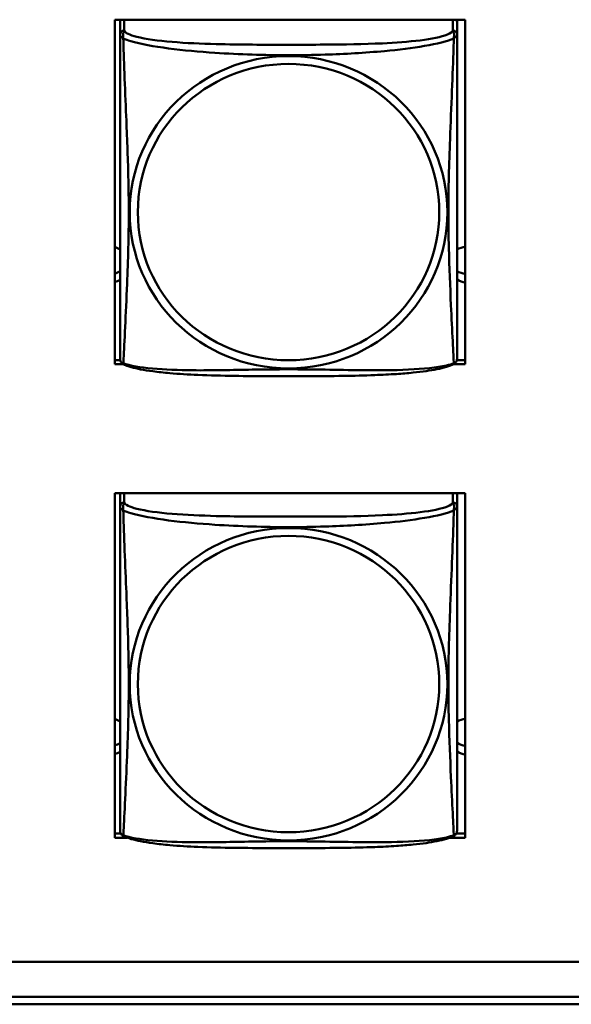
# Model space of a CAD drawing. Header units: inches. Extents: x 0.8 to 72.9, y -5.1 to 48.7.
# Tile 142 of 237: x 54.339 to 55.112, y 8.166 to 9.545. Entities that reach past the tile are written whole.
import ezdxf

# ---------------------------------------------------------------- set-up
doc = ezdxf.new("R2010")
doc.units = ezdxf.units.IN
doc.header["$MEASUREMENT"] = 0
doc.layers.add('Visible Edges(ROSSANSI)', color=7, linetype='Continuous', lineweight=50)
doc.layers.add('Visible Tangent Edges(ROSSANSI)', color=7, linetype='Continuous', lineweight=50)

msp = doc.modelspace()

# ---------------------------------------------------------------- linework, layer by layer
at = {"layer": 'Visible Edges(ROSSANSI)'}
for p, q in [((54.4721, 9.0625), (54.4721, 9.545)), ((54.4721, 9.545), (54.9636, 9.545)), ((54.4796, 9.5418), (54.4796, 9.5241)), ((54.9521, 9.5241), (54.9521, 9.5418)), ((54.9636, 9.545), (54.9636, 9.0625)), ((54.4721, 9.0685), (54.4799, 9.0685)), ((54.4849, 9.0625), (54.4721, 9.0625)), ((54.9636, 9.0625), (54.9467, 9.0625)), ((54.9518, 9.0685), (54.9636, 9.0685)), ((54.4721, 8.3997), (54.4721, 8.8823)), ((54.4721, 8.8823), (54.9636, 8.8823)), ((54.4796, 8.881), (54.4796, 8.8633)), ((54.9521, 8.8633), (54.9521, 8.881)), ((54.9636, 8.8823), (54.9636, 8.3997)), ((54.4721, 8.4058), (54.4805, 8.4058)), ((54.4895, 8.3997), (54.4721, 8.3997)), ((54.9636, 8.3997), (54.9422, 8.3997)), ((54.9512, 8.4058), (54.9636, 8.4058)), ((53.5756, 8.2257), (66.2455, 8.2257)), ((66.2833, 8.177), (53.6256, 8.177)), ((66.2833, 8.1664), (53.6256, 8.1664))]:
    msp.add_line(p, q, dxfattribs=at)
for centre, start, end in [((54.4934, 9.0711), 180, 189.1496), ((54.9383, 9.0711), 350.8504, 360), ((54.4934, 8.4104), 180, 189.1496), ((54.9383, 8.4104), 350.8504, 360)]:
    msp.add_arc(centre, 0.0138, start, end, dxfattribs=at)
for centre, major_axis, start_param, end_param in [((54.4855, 9.5418), (-0.00591, 0), 5.690488, 6.283185), ((54.9462, 9.5418), (0.00591, 0), 0, 0.592697), ((54.4661, 9.2021), (0.0255, 0), 1.012755, 1.334249), ((54.9661, 9.2021), (0.0255, 0), 1.6701, 2.154575), ((54.4661, 9.2141), (0.0255, 0), 4.948936, 5.27043), ((54.9661, 9.2141), (0.0255, 0), 4.12861, 4.613086), ((54.4661, 9.2021), (-0.0255, 0), 1.807344, 2.128837), ((54.9661, 9.2021), (-0.0255, 0), 0.987017, 1.471493), ((54.4855, 8.881), (-0.00591, 0), 6.061439, 6.283185), ((54.9462, 8.881), (0.00591, 0), 0, 0.221746), ((54.4661, 8.5413), (0.0255, 0), 1.012755, 1.334249), ((54.9661, 8.5413), (0.0255, 0), 1.6701, 2.154575), ((54.4661, 8.5533), (0.0255, 0), 4.948936, 5.27043), ((54.4661, 8.5413), (-0.0255, 0), 1.807344, 2.128837), ((54.9661, 8.5533), (0.0255, 0), 4.12861, 4.613086), ((54.9661, 8.5413), (-0.0255, 0), 0.987017, 1.471493)]:
    msp.add_ellipse(centre, major_axis=major_axis, ratio=0.981793, start_param=start_param, end_param=end_param, dxfattribs=at)
for points, knots in [([(54.4796, 9.5241), (54.4796, 9.5215), (54.4796, 9.5169), (54.4796, 9.5108), (54.4796, 9.4995), (54.4796, 9.4831), (54.4796, 9.4653), (54.4796, 9.4474), (54.4796, 9.4282), (54.4796, 9.4091), (54.4796, 9.382), (54.4796, 9.3548), (54.4796, 9.328), (54.4796, 9.3113), (54.4796, 9.2946), (54.4796, 9.278), (54.4796, 9.2448), (54.4796, 9.2116), (54.4796, 9.1794), (54.4796, 9.1392), (54.4796, 9.0988), (54.4796, 9.0802), (54.4796, 9.0744), (54.4796, 9.0712), (54.4796, 9.0711)], [0.325731, 0.325731, 0.325731, 0.325731, 0.404774, 0.404774, 0.404774, 0.550532, 0.550532, 0.550532, 0.69629, 0.69629, 0.69629, 0.902598, 0.902598, 0.902598, 1.03154, 1.03154, 1.03154, 1.289425, 1.289425, 1.289425, 1.610774, 1.610774, 1.610774, 1.710218, 1.710218, 1.710218, 1.710218]), ([(54.9521, 9.0711), (54.9521, 9.0711), (54.9521, 9.072), (54.9521, 9.0737), (54.9521, 9.0784), (54.9521, 9.0893), (54.9521, 9.1031), (54.9521, 9.1169), (54.9521, 9.1335), (54.9521, 9.1509), (54.9521, 9.1756), (54.9521, 9.2019), (54.9521, 9.2283), (54.9521, 9.2448), (54.9521, 9.2614), (54.9521, 9.278), (54.9521, 9.3112), (54.9521, 9.3445), (54.9521, 9.3785), (54.9521, 9.4208), (54.9521, 9.4666), (54.9521, 9.4982), (54.9521, 9.5106), (54.9521, 9.52), (54.9521, 9.5241)], [0.352862, 0.352862, 0.352862, 0.352862, 0.404774, 0.404774, 0.404774, 0.550532, 0.550532, 0.550532, 0.69629, 0.69629, 0.69629, 0.902598, 0.902598, 0.902598, 1.03154, 1.03154, 1.03154, 1.289425, 1.289425, 1.289425, 1.610774, 1.610774, 1.610774, 1.73735, 1.73735, 1.73735, 1.73735]), ([(54.4838, 9.063), (54.4833, 9.0633), (54.4827, 9.0637), (54.4818, 9.0645), (54.4814, 9.065), (54.4808, 9.0659), (54.4806, 9.0663), (54.4802, 9.0671), (54.4801, 9.0675), (54.4799, 9.0683), (54.4798, 9.0686), (54.4798, 9.0689)], [0.02273771, 0.02273771, 0.02273771, 0.02273771, 0.02954865, 0.02954865, 0.03635958, 0.03635958, 0.04317052, 0.04317052, 0.04998146, 0.04998146, 0.0567924, 0.0567924, 0.0567924, 0.0567924]), ([(54.9479, 9.063), (54.9445, 9.0613), (54.941, 9.06), (54.933, 9.0576), (54.9285, 9.0565), (54.919, 9.0546), (54.914, 9.0538), (54.9029, 9.0522), (54.8967, 9.0515), (54.8828, 9.0501), (54.875, 9.0494), (54.8572, 9.0483), (54.847, 9.0478), (54.8221, 9.0468), (54.8074, 9.0465), (54.7757, 9.046), (54.7587, 9.0459), (54.7247, 9.0458), (54.7077, 9.0458), (54.6737, 9.0459), (54.6566, 9.046), (54.6226, 9.0465), (54.6055, 9.0469), (54.5752, 9.0482), (54.5621, 9.049), (54.5411, 9.0508), (54.5331, 9.0517), (54.5195, 9.0535), (54.5138, 9.0544), (54.5037, 9.0564), (54.4993, 9.0574), (54.491, 9.0598), (54.4873, 9.0612), (54.4838, 9.063)], [-1.678204, -1.678204, -1.678204, -1.678204, -1.629815, -1.629815, -1.580861, -1.580861, -1.532583, -1.532583, -1.479316, -1.479316, -1.416961, -1.416961, -1.337799, -1.337799, -1.226353, -1.226353, -1.09702, -1.09702, -0.967687, -0.967687, -0.838354, -0.838354, -0.709022, -0.709022, -0.60577, -0.60577, -0.53827, -0.53827, -0.483941, -0.483941, -0.435529, -0.435529, -0.384876, -0.384876, -0.384876, -0.384876]), ([(54.9479, 9.063), (54.9484, 9.0633), (54.9489, 9.0637), (54.9498, 9.0645), (54.9502, 9.065), (54.9508, 9.0659), (54.9511, 9.0663), (54.9514, 9.0671), (54.9516, 9.0675), (54.9518, 9.0683), (54.9518, 9.0686), (54.9519, 9.0689)], [0.02273771, 0.02273771, 0.02273771, 0.02273771, 0.02954865, 0.02954865, 0.03635958, 0.03635958, 0.04317052, 0.04317052, 0.04998146, 0.04998146, 0.0567924, 0.0567924, 0.0567924, 0.0567924]), ([(54.4796, 8.8633), (54.4796, 8.8608), (54.4796, 8.8561), (54.4796, 8.85), (54.4796, 8.8388), (54.4796, 8.8224), (54.4796, 8.8045), (54.4796, 8.7867), (54.4796, 8.7675), (54.4796, 8.7483), (54.4796, 8.7212), (54.4796, 8.694), (54.4796, 8.6672), (54.4796, 8.6505), (54.4796, 8.6339), (54.4796, 8.6173), (54.4796, 8.584), (54.4796, 8.5508), (54.4796, 8.5186), (54.4796, 8.4785), (54.4796, 8.438), (54.4796, 8.4194), (54.4796, 8.4136), (54.4796, 8.4104), (54.4796, 8.4104)], [0.325731, 0.325731, 0.325731, 0.325731, 0.404774, 0.404774, 0.404774, 0.550532, 0.550532, 0.550532, 0.69629, 0.69629, 0.69629, 0.902598, 0.902598, 0.902598, 1.03154, 1.03154, 1.03154, 1.289425, 1.289425, 1.289425, 1.610774, 1.610774, 1.610774, 1.710218, 1.710218, 1.710218, 1.710218]), ([(54.9521, 8.4104), (54.9521, 8.4104), (54.9521, 8.4113), (54.9521, 8.4129), (54.9521, 8.4176), (54.9521, 8.4285), (54.9521, 8.4424), (54.9521, 8.4562), (54.9521, 8.4728), (54.9521, 8.4902), (54.9521, 8.5148), (54.9521, 8.5412), (54.9521, 8.5676), (54.9521, 8.5841), (54.9521, 8.6006), (54.9521, 8.6173), (54.9521, 8.6505), (54.9521, 8.6838), (54.9521, 8.7177), (54.9521, 8.7601), (54.9521, 8.8059), (54.9521, 8.8374), (54.9521, 8.8499), (54.9521, 8.8593), (54.9521, 8.8633)], [0.352862, 0.352862, 0.352862, 0.352862, 0.404774, 0.404774, 0.404774, 0.550532, 0.550532, 0.550532, 0.69629, 0.69629, 0.69629, 0.902598, 0.902598, 0.902598, 1.03154, 1.03154, 1.03154, 1.289425, 1.289425, 1.289425, 1.610774, 1.610774, 1.610774, 1.73735, 1.73735, 1.73735, 1.73735]), ([(54.4838, 8.4023), (54.4833, 8.4026), (54.4827, 8.4029), (54.4818, 8.4038), (54.4814, 8.4042), (54.4808, 8.4051), (54.4806, 8.4056), (54.4802, 8.4064), (54.4801, 8.4068), (54.4799, 8.4075), (54.4798, 8.4079), (54.4798, 8.4082)], [0.02273771, 0.02273771, 0.02273771, 0.02273771, 0.02954865, 0.02954865, 0.03635958, 0.03635958, 0.04317052, 0.04317052, 0.04998146, 0.04998146, 0.0567924, 0.0567924, 0.0567924, 0.0567924]), ([(54.9479, 8.4023), (54.9445, 8.4005), (54.941, 8.3992), (54.933, 8.3968), (54.9285, 8.3958), (54.919, 8.3939), (54.914, 8.393), (54.9029, 8.3914), (54.8967, 8.3907), (54.8828, 8.3893), (54.875, 8.3887), (54.8572, 8.3875), (54.847, 8.387), (54.8221, 8.3861), (54.8074, 8.3857), (54.7757, 8.3853), (54.7587, 8.3852), (54.7247, 8.3851), (54.7077, 8.3851), (54.6737, 8.3852), (54.6566, 8.3853), (54.6226, 8.3857), (54.6055, 8.3861), (54.5752, 8.3874), (54.5621, 8.3882), (54.5411, 8.39), (54.5331, 8.3909), (54.5195, 8.3927), (54.5138, 8.3937), (54.5037, 8.3956), (54.4993, 8.3967), (54.491, 8.3991), (54.4873, 8.4004), (54.4838, 8.4023)], [-1.678204, -1.678204, -1.678204, -1.678204, -1.629815, -1.629815, -1.580861, -1.580861, -1.532583, -1.532583, -1.479316, -1.479316, -1.416961, -1.416961, -1.337799, -1.337799, -1.226353, -1.226353, -1.09702, -1.09702, -0.967687, -0.967687, -0.838354, -0.838354, -0.709022, -0.709022, -0.60577, -0.60577, -0.53827, -0.53827, -0.483941, -0.483941, -0.435529, -0.435529, -0.384876, -0.384876, -0.384876, -0.384876]), ([(54.9479, 8.4023), (54.9484, 8.4026), (54.9489, 8.4029), (54.9498, 8.4038), (54.9502, 8.4042), (54.9508, 8.4051), (54.9511, 8.4056), (54.9514, 8.4064), (54.9516, 8.4068), (54.9518, 8.4075), (54.9518, 8.4079), (54.9519, 8.4082)], [0.02273771, 0.02273771, 0.02273771, 0.02273771, 0.02954865, 0.02954865, 0.03635958, 0.03635958, 0.04317052, 0.04317052, 0.04998146, 0.04998146, 0.0567924, 0.0567924, 0.0567924, 0.0567924])]:
    msp.add_open_spline(points, degree=3, knots=knots, dxfattribs=at)
at = {"layer": 'Visible Tangent Edges(ROSSANSI)'}
for p, q in [((54.4855, 9.5299), (54.4855, 9.545)), ((54.9462, 9.545), (54.9462, 9.5299)), ((54.4855, 8.8691), (54.4855, 8.8823)), ((54.9462, 8.8823), (54.9462, 8.8691))]:
    msp.add_line(p, q, dxfattribs=at)
for centre, major_axis, start_param, end_param in [((54.4855, 9.5241), (-0.00591, 0), 4.712389, 6.283185), ((54.9462, 9.5241), (0.00591, 0), 0, 1.570796), ((54.4855, 8.8633), (-0.00591, 0), 4.712389, 6.283185), ((54.9462, 8.8633), (0.00591, 0), 0, 1.570796)]:
    msp.add_ellipse(centre, major_axis=major_axis, ratio=0.981793, start_param=start_param, end_param=end_param, dxfattribs=at)
for centre, major_axis in [((54.7158, 9.2754), (-0.2227, 0)), ((54.7158, 9.2756), (-0.2113, 0)), ((54.7158, 8.6146), (-0.2227, 0)), ((54.7158, 8.6148), (-0.2113, 0))]:
    msp.add_ellipse(centre, major_axis=major_axis, ratio=0.981793, dxfattribs=at)
for points, knots in [([(54.4842, 9.5188), (54.4839, 9.5199), (54.4838, 9.521), (54.4838, 9.5229), (54.4838, 9.5239), (54.484, 9.5252), (54.4841, 9.5256), (54.4842, 9.5263), (54.4843, 9.5265), (54.4845, 9.527), (54.4846, 9.5272), (54.4848, 9.528), (54.485, 9.5283), (54.4853, 9.5291), (54.4854, 9.5295), (54.4855, 9.5299)], [-0.00026741, -0.00026741, -0.00026741, -0.00026741, 0.01456352, 0.01456352, 0.03151317, 0.03151317, 0.04210669, 0.04210669, 0.04740346, 0.04740346, 0.05587828, 0.05587828, 0.06943799, 0.06943799, 0.0844808, 0.0844808, 0.0844808, 0.0844808]), ([(54.9462, 9.5299), (54.9456, 9.5279), (54.9428, 9.5259), (54.9384, 9.5242), (54.9303, 9.5209), (54.9164, 9.5181), (54.9003, 9.5161), (54.8841, 9.5141), (54.8659, 9.5128), (54.8473, 9.5119), (54.821, 9.5107), (54.7937, 9.5103), (54.7666, 9.5101), (54.7497, 9.51), (54.7328, 9.5099), (54.7158, 9.5099), (54.682, 9.5099), (54.6481, 9.51), (54.6144, 9.5108), (54.5724, 9.5119), (54.5285, 9.5146), (54.5029, 9.5211), (54.4929, 9.5236), (54.4865, 9.5267), (54.4855, 9.5299)], [0.325731, 0.325731, 0.325731, 0.325731, 0.404774, 0.404774, 0.404774, 0.550532, 0.550532, 0.550532, 0.69629, 0.69629, 0.69629, 0.902598, 0.902598, 0.902598, 1.03154, 1.03154, 1.03154, 1.289425, 1.289425, 1.289425, 1.610774, 1.610774, 1.610774, 1.73735, 1.73735, 1.73735, 1.73735]), ([(54.9462, 9.5299), (54.9462, 9.5295), (54.9464, 9.5291), (54.9467, 9.5283), (54.9468, 9.528), (54.9471, 9.5272), (54.9472, 9.527), (54.9474, 9.5265), (54.9474, 9.5263), (54.9476, 9.5256), (54.9477, 9.5252), (54.9479, 9.5239), (54.9479, 9.5229), (54.9478, 9.521), (54.9477, 9.5199), (54.9475, 9.5188)], [-0.0844808, -0.0844808, -0.0844808, -0.0844808, -0.06943799, -0.06943799, -0.05587828, -0.05587828, -0.04740346, -0.04740346, -0.04210669, -0.04210669, -0.03151317, -0.03151317, -0.01456352, -0.01456352, 0.00026741, 0.00026741, 0.00026741, 0.00026741]), ([(54.4796, 9.5241), (54.4796, 9.5238), (54.4796, 9.5235), (54.4797, 9.5231), (54.4797, 9.5229), (54.4799, 9.5226), (54.4799, 9.5225), (54.4801, 9.5223), (54.4801, 9.5222), (54.4804, 9.522), (54.4805, 9.5218), (54.4811, 9.5212), (54.4816, 9.5208), (54.4828, 9.5199), (54.4834, 9.5194), (54.4842, 9.5188)], [-0.0844808, -0.0844808, -0.0844808, -0.0844808, -0.06943799, -0.06943799, -0.05587828, -0.05587828, -0.04740346, -0.04740346, -0.04210669, -0.04210669, -0.03151317, -0.03151317, -0.01456352, -0.01456352, 0.00026741, 0.00026741, 0.00026741, 0.00026741]), ([(54.4842, 9.0639), (54.4843, 9.0655), (54.4844, 9.0678), (54.4846, 9.0706), (54.4856, 9.0905), (54.4878, 9.1336), (54.4895, 9.1751), (54.4908, 9.2084), (54.4918, 9.2419), (54.4918, 9.2754), (54.4918, 9.2921), (54.4916, 9.3089), (54.4912, 9.3259), (54.4905, 9.3531), (54.4894, 9.3812), (54.4882, 9.4097), (54.4874, 9.4299), (54.4865, 9.4504), (54.4858, 9.4696), (54.4851, 9.4887), (54.4845, 9.5065), (54.4842, 9.5188)], [-1.657319, -1.657319, -1.657319, -1.657319, -1.610774, -1.610774, -1.610774, -1.289425, -1.289425, -1.289425, -1.03154, -1.03154, -1.03154, -0.902598, -0.902598, -0.902598, -0.69629, -0.69629, -0.69629, -0.550532, -0.550532, -0.550532, -0.405761, -0.405761, -0.405761, -0.405761]), ([(54.4842, 9.5188), (54.487, 9.5175), (54.4905, 9.5162), (54.4945, 9.515), (54.5221, 9.5067), (54.5691, 9.5016), (54.6126, 9.4987), (54.6476, 9.4963), (54.6818, 9.4953), (54.7158, 9.4953), (54.7329, 9.4953), (54.7499, 9.4956), (54.7671, 9.4961), (54.7946, 9.497), (54.8227, 9.4986), (54.8504, 9.5011), (54.8699, 9.5029), (54.8893, 9.5052), (54.9066, 9.5082), (54.9237, 9.5112), (54.9387, 9.5148), (54.9475, 9.5188)], [-1.657319, -1.657319, -1.657319, -1.657319, -1.610774, -1.610774, -1.610774, -1.289425, -1.289425, -1.289425, -1.03154, -1.03154, -1.03154, -0.902598, -0.902598, -0.902598, -0.69629, -0.69629, -0.69629, -0.550532, -0.550532, -0.550532, -0.405761, -0.405761, -0.405761, -0.405761]), ([(54.9475, 9.5188), (54.9474, 9.5148), (54.9473, 9.5103), (54.9471, 9.5053), (54.946, 9.4709), (54.9439, 9.4217), (54.9422, 9.3778), (54.9408, 9.3425), (54.9398, 9.3089), (54.9398, 9.2754), (54.9398, 9.2587), (54.9401, 9.242), (54.9405, 9.2252), (54.9412, 9.1985), (54.9423, 9.1713), (54.9435, 9.1455), (54.9443, 9.1273), (54.9452, 9.1098), (54.9459, 9.0951), (54.9466, 9.0805), (54.9472, 9.0689), (54.9475, 9.0639)], [-1.657319, -1.657319, -1.657319, -1.657319, -1.610774, -1.610774, -1.610774, -1.289425, -1.289425, -1.289425, -1.03154, -1.03154, -1.03154, -0.902598, -0.902598, -0.902598, -0.69629, -0.69629, -0.69629, -0.550532, -0.550532, -0.550532, -0.405761, -0.405761, -0.405761, -0.405761]), ([(54.9475, 9.5188), (54.9483, 9.5194), (54.9489, 9.5199), (54.9501, 9.5208), (54.9505, 9.5212), (54.9511, 9.5218), (54.9513, 9.522), (54.9515, 9.5222), (54.9516, 9.5223), (54.9517, 9.5225), (54.9518, 9.5226), (54.952, 9.5229), (54.952, 9.5231), (54.9521, 9.5235), (54.9521, 9.5238), (54.9521, 9.5241)], [-0.00026741, -0.00026741, -0.00026741, -0.00026741, 0.01456352, 0.01456352, 0.03151317, 0.03151317, 0.04210669, 0.04210669, 0.04740346, 0.04740346, 0.05587828, 0.05587828, 0.06943799, 0.06943799, 0.0844808, 0.0844808, 0.0844808, 0.0844808]), ([(54.4842, 9.0639), (54.4834, 9.0641), (54.4828, 9.0643), (54.4816, 9.0651), (54.4811, 9.0656), (54.4805, 9.0665), (54.4804, 9.0669), (54.4801, 9.0675), (54.4801, 9.0677), (54.4799, 9.0682), (54.4799, 9.0685), (54.4798, 9.0689), (54.4798, 9.0689), (54.4798, 9.0689)], [-0.00026741, -0.00026741, -0.00026741, -0.00026741, 0.01456352, 0.01456352, 0.03151317, 0.03151317, 0.04210669, 0.04210669, 0.04740346, 0.04740346, 0.05587828, 0.05587828, 0.0567924, 0.0567924, 0.0567924, 0.0567924]), ([(54.4838, 9.063), (54.4838, 9.063), (54.4838, 9.0631), (54.4838, 9.0633), (54.4839, 9.0635), (54.4842, 9.0639)], [-0.02273771, -0.02273771, -0.02273771, -0.02273771, -0.01456352, -0.01456352, 0.00026741, 0.00026741, 0.00026741, 0.00026741]), ([(54.9475, 9.0639), (54.9447, 9.0628), (54.9412, 9.0618), (54.9372, 9.0609), (54.9096, 9.0547), (54.8625, 9.0538), (54.819, 9.0542), (54.7841, 9.0546), (54.7499, 9.0555), (54.7158, 9.0555), (54.6988, 9.0555), (54.6818, 9.0553), (54.6646, 9.055), (54.6371, 9.0546), (54.609, 9.0539), (54.5813, 9.0541), (54.5617, 9.0543), (54.5424, 9.055), (54.5251, 9.0565), (54.5079, 9.0581), (54.493, 9.0605), (54.4842, 9.0639)], [-1.657319, -1.657319, -1.657319, -1.657319, -1.610774, -1.610774, -1.610774, -1.289425, -1.289425, -1.289425, -1.03154, -1.03154, -1.03154, -0.902598, -0.902598, -0.902598, -0.69629, -0.69629, -0.69629, -0.550532, -0.550532, -0.550532, -0.405761, -0.405761, -0.405761, -0.405761]), ([(54.9519, 9.0689), (54.9519, 9.0689), (54.9519, 9.0689), (54.9518, 9.0685), (54.9517, 9.0682), (54.9516, 9.0677), (54.9515, 9.0675), (54.9513, 9.0669), (54.9511, 9.0665), (54.9505, 9.0656), (54.9501, 9.0651), (54.9489, 9.0643), (54.9483, 9.0641), (54.9475, 9.0639)], [-0.0567924, -0.0567924, -0.0567924, -0.0567924, -0.05587828, -0.05587828, -0.04740346, -0.04740346, -0.04210669, -0.04210669, -0.03151317, -0.03151317, -0.01456352, -0.01456352, 0.00026741, 0.00026741, 0.00026741, 0.00026741]), ([(54.9475, 9.0639), (54.9477, 9.0635), (54.9478, 9.0633), (54.9479, 9.0631), (54.9479, 9.063), (54.9479, 9.063)], [-0.00026741, -0.00026741, -0.00026741, -0.00026741, 0.01456352, 0.01456352, 0.02273771, 0.02273771, 0.02273771, 0.02273771]), ([(54.4842, 8.858), (54.4839, 8.8592), (54.4838, 8.8602), (54.4838, 8.8622), (54.4838, 8.8631), (54.484, 8.8644), (54.4841, 8.8649), (54.4842, 8.8655), (54.4843, 8.8657), (54.4845, 8.8662), (54.4846, 8.8665), (54.4848, 8.8672), (54.485, 8.8676), (54.4853, 8.8684), (54.4854, 8.8688), (54.4855, 8.8691)], [-0.00026741, -0.00026741, -0.00026741, -0.00026741, 0.01456352, 0.01456352, 0.03151317, 0.03151317, 0.04210669, 0.04210669, 0.04740346, 0.04740346, 0.05587828, 0.05587828, 0.06943799, 0.06943799, 0.0844808, 0.0844808, 0.0844808, 0.0844808]), ([(54.9462, 8.8691), (54.9456, 8.8672), (54.9428, 8.8652), (54.9384, 8.8634), (54.9303, 8.8601), (54.9164, 8.8574), (54.9003, 8.8554), (54.8841, 8.8534), (54.8659, 8.852), (54.8473, 8.8512), (54.821, 8.8499), (54.7937, 8.8495), (54.7666, 8.8493), (54.7497, 8.8492), (54.7328, 8.8492), (54.7158, 8.8492), (54.682, 8.8492), (54.6481, 8.8492), (54.6144, 8.8501), (54.5724, 8.8512), (54.5285, 8.8539), (54.5029, 8.8603), (54.4929, 8.8629), (54.4865, 8.866), (54.4855, 8.8691)], [0.325731, 0.325731, 0.325731, 0.325731, 0.404774, 0.404774, 0.404774, 0.550532, 0.550532, 0.550532, 0.69629, 0.69629, 0.69629, 0.902598, 0.902598, 0.902598, 1.03154, 1.03154, 1.03154, 1.289425, 1.289425, 1.289425, 1.610774, 1.610774, 1.610774, 1.73735, 1.73735, 1.73735, 1.73735]), ([(54.9462, 8.8691), (54.9462, 8.8688), (54.9464, 8.8684), (54.9467, 8.8676), (54.9468, 8.8672), (54.9471, 8.8665), (54.9472, 8.8662), (54.9474, 8.8657), (54.9474, 8.8655), (54.9476, 8.8649), (54.9477, 8.8644), (54.9479, 8.8631), (54.9479, 8.8622), (54.9478, 8.8602), (54.9477, 8.8592), (54.9475, 8.858)], [-0.0844808, -0.0844808, -0.0844808, -0.0844808, -0.06943799, -0.06943799, -0.05587828, -0.05587828, -0.04740346, -0.04740346, -0.04210669, -0.04210669, -0.03151317, -0.03151317, -0.01456352, -0.01456352, 0.00026741, 0.00026741, 0.00026741, 0.00026741]), ([(54.4796, 8.8633), (54.4796, 8.863), (54.4796, 8.8628), (54.4797, 8.8624), (54.4797, 8.8622), (54.4799, 8.8619), (54.4799, 8.8618), (54.4801, 8.8616), (54.4801, 8.8615), (54.4804, 8.8612), (54.4805, 8.861), (54.4811, 8.8605), (54.4816, 8.8601), (54.4828, 8.8591), (54.4834, 8.8586), (54.4842, 8.858)], [-0.0844808, -0.0844808, -0.0844808, -0.0844808, -0.06943799, -0.06943799, -0.05587828, -0.05587828, -0.04740346, -0.04740346, -0.04210669, -0.04210669, -0.03151317, -0.03151317, -0.01456352, -0.01456352, 0.00026741, 0.00026741, 0.00026741, 0.00026741]), ([(54.4842, 8.4031), (54.4843, 8.4047), (54.4844, 8.407), (54.4846, 8.4099), (54.4856, 8.4297), (54.4878, 8.4729), (54.4895, 8.5144), (54.4908, 8.5477), (54.4918, 8.5812), (54.4918, 8.6147), (54.4918, 8.6314), (54.4916, 8.6482), (54.4912, 8.6652), (54.4905, 8.6924), (54.4894, 8.7204), (54.4882, 8.749), (54.4874, 8.7692), (54.4865, 8.7897), (54.4858, 8.8089), (54.4851, 8.828), (54.4845, 8.8457), (54.4842, 8.858)], [-1.657319, -1.657319, -1.657319, -1.657319, -1.610774, -1.610774, -1.610774, -1.289425, -1.289425, -1.289425, -1.03154, -1.03154, -1.03154, -0.902598, -0.902598, -0.902598, -0.69629, -0.69629, -0.69629, -0.550532, -0.550532, -0.550532, -0.405761, -0.405761, -0.405761, -0.405761]), ([(54.4842, 8.858), (54.487, 8.8568), (54.4905, 8.8555), (54.4945, 8.8543), (54.5221, 8.8459), (54.5691, 8.8408), (54.6126, 8.8379), (54.6476, 8.8356), (54.6818, 8.8346), (54.7158, 8.8346), (54.7329, 8.8346), (54.7499, 8.8348), (54.7671, 8.8354), (54.7946, 8.8363), (54.8227, 8.8378), (54.8504, 8.8404), (54.8699, 8.8422), (54.8893, 8.8445), (54.9066, 8.8475), (54.9237, 8.8504), (54.9387, 8.854), (54.9475, 8.858)], [-1.657319, -1.657319, -1.657319, -1.657319, -1.610774, -1.610774, -1.610774, -1.289425, -1.289425, -1.289425, -1.03154, -1.03154, -1.03154, -0.902598, -0.902598, -0.902598, -0.69629, -0.69629, -0.69629, -0.550532, -0.550532, -0.550532, -0.405761, -0.405761, -0.405761, -0.405761]), ([(54.9475, 8.858), (54.9474, 8.8541), (54.9473, 8.8495), (54.9471, 8.8445), (54.946, 8.8101), (54.9439, 8.761), (54.9422, 8.717), (54.9408, 8.6817), (54.9398, 8.6481), (54.9398, 8.6147), (54.9398, 8.5979), (54.9401, 8.5812), (54.9405, 8.5645), (54.9412, 8.5377), (54.9423, 8.5106), (54.9435, 8.4848), (54.9443, 8.4666), (54.9452, 8.4491), (54.9459, 8.4344), (54.9466, 8.4197), (54.9472, 8.4081), (54.9475, 8.4031)], [-1.657319, -1.657319, -1.657319, -1.657319, -1.610774, -1.610774, -1.610774, -1.289425, -1.289425, -1.289425, -1.03154, -1.03154, -1.03154, -0.902598, -0.902598, -0.902598, -0.69629, -0.69629, -0.69629, -0.550532, -0.550532, -0.550532, -0.405761, -0.405761, -0.405761, -0.405761]), ([(54.9475, 8.858), (54.9483, 8.8586), (54.9489, 8.8591), (54.9501, 8.8601), (54.9505, 8.8605), (54.9511, 8.861), (54.9513, 8.8612), (54.9515, 8.8615), (54.9516, 8.8616), (54.9517, 8.8618), (54.9518, 8.8619), (54.952, 8.8622), (54.952, 8.8624), (54.9521, 8.8628), (54.9521, 8.863), (54.9521, 8.8633)], [-0.00026741, -0.00026741, -0.00026741, -0.00026741, 0.01456352, 0.01456352, 0.03151317, 0.03151317, 0.04210669, 0.04210669, 0.04740346, 0.04740346, 0.05587828, 0.05587828, 0.06943799, 0.06943799, 0.0844808, 0.0844808, 0.0844808, 0.0844808]), ([(54.4842, 8.4031), (54.4834, 8.4033), (54.4828, 8.4036), (54.4816, 8.4044), (54.4811, 8.4049), (54.4805, 8.4058), (54.4804, 8.4062), (54.4801, 8.4067), (54.4801, 8.4069), (54.4799, 8.4074), (54.4799, 8.4078), (54.4798, 8.4081), (54.4798, 8.4081), (54.4798, 8.4082)], [-0.00026741, -0.00026741, -0.00026741, -0.00026741, 0.01456352, 0.01456352, 0.03151317, 0.03151317, 0.04210669, 0.04210669, 0.04740346, 0.04740346, 0.05587828, 0.05587828, 0.0567924, 0.0567924, 0.0567924, 0.0567924]), ([(54.4838, 8.4023), (54.4838, 8.4023), (54.4838, 8.4023), (54.4838, 8.4025), (54.4839, 8.4028), (54.4842, 8.4031)], [-0.02273771, -0.02273771, -0.02273771, -0.02273771, -0.01456352, -0.01456352, 0.00026741, 0.00026741, 0.00026741, 0.00026741]), ([(54.9475, 8.4031), (54.9447, 8.4021), (54.9412, 8.4011), (54.9372, 8.4002), (54.9096, 8.3939), (54.8625, 8.393), (54.819, 8.3935), (54.7841, 8.3938), (54.7499, 8.3947), (54.7158, 8.3947), (54.6988, 8.3947), (54.6818, 8.3946), (54.6646, 8.3943), (54.6371, 8.3938), (54.609, 8.3932), (54.5813, 8.3934), (54.5617, 8.3936), (54.5424, 8.3942), (54.5251, 8.3958), (54.5079, 8.3973), (54.493, 8.3998), (54.4842, 8.4031)], [-1.657319, -1.657319, -1.657319, -1.657319, -1.610774, -1.610774, -1.610774, -1.289425, -1.289425, -1.289425, -1.03154, -1.03154, -1.03154, -0.902598, -0.902598, -0.902598, -0.69629, -0.69629, -0.69629, -0.550532, -0.550532, -0.550532, -0.405761, -0.405761, -0.405761, -0.405761]), ([(54.9519, 8.4082), (54.9519, 8.4081), (54.9519, 8.4081), (54.9518, 8.4078), (54.9517, 8.4074), (54.9516, 8.4069), (54.9515, 8.4067), (54.9513, 8.4062), (54.9511, 8.4058), (54.9505, 8.4049), (54.9501, 8.4044), (54.9489, 8.4036), (54.9483, 8.4033), (54.9475, 8.4031)], [-0.0567924, -0.0567924, -0.0567924, -0.0567924, -0.05587828, -0.05587828, -0.04740346, -0.04740346, -0.04210669, -0.04210669, -0.03151317, -0.03151317, -0.01456352, -0.01456352, 0.00026741, 0.00026741, 0.00026741, 0.00026741]), ([(54.9475, 8.4031), (54.9477, 8.4028), (54.9478, 8.4025), (54.9479, 8.4023), (54.9479, 8.4023), (54.9479, 8.4023)], [-0.00026741, -0.00026741, -0.00026741, -0.00026741, 0.01456352, 0.01456352, 0.02273771, 0.02273771, 0.02273771, 0.02273771])]:
    msp.add_open_spline(points, degree=3, knots=knots, dxfattribs=at)

doc.saveas('drawing.dxf')
